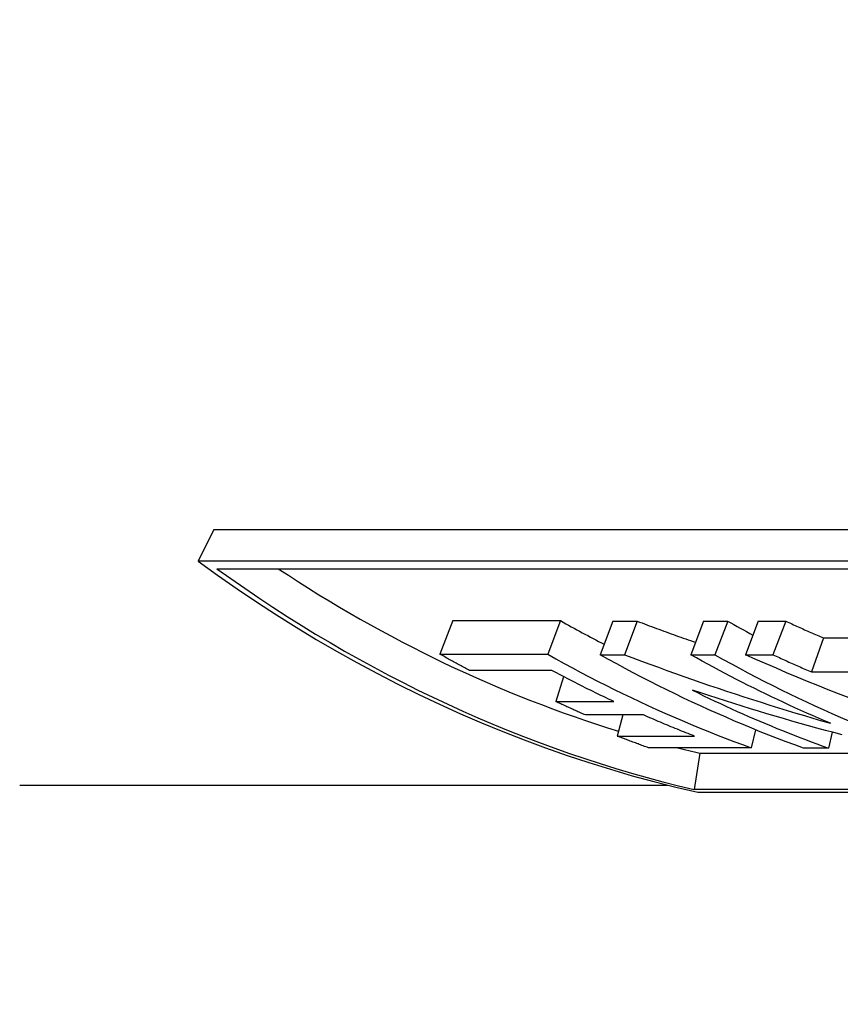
# Model space of a CAD drawing. Header units: millimetres. Extents: x -35 to 3561, y -10 to 463.
# Tile 12 of 24: x 195 to 206, y 403 to 417. Entities that reach past the tile are written whole.
import ezdxf

# ---------------------------------------------------------------- set-up
doc = ezdxf.new("R2010")
doc.units = ezdxf.units.MM
doc.layers.add('DETAIL', color=2, linetype='Continuous')

msp = doc.modelspace()

# ---------------------------------------------------------------- linework, layer by layer
at = {"layer": 'DETAIL'}
for p, q in [((197.642, 409.883), (197.43, 409.455)), ((197.642, 409.883), (210.032, 409.883)), ((209.82, 409.455), (197.43, 409.455)), ((197.682, 409.352), (209.857, 409.352)), ((200.869, 408.65), (200.697, 408.196)), ((200.869, 408.65), (202.325, 408.65)), ((202.325, 408.65), (202.153, 408.196)), ((203.035, 408.643), (202.863, 408.189)), ((203.035, 408.643), (203.362, 408.643)), ((203.362, 408.643), (203.19, 408.189)), ((204.258, 408.643), (204.087, 408.189)), ((204.258, 408.643), (204.586, 408.643)), ((204.586, 408.643), (204.414, 408.189)), ((204.999, 408.643), (204.827, 408.189)), ((204.999, 408.643), (205.37, 408.643)), ((205.37, 408.643), (205.198, 408.189)), ((205.88, 408.416), (205.717, 407.957)), ((205.88, 408.416), (206.309, 408.416)), ((200.697, 408.196), (202.153, 408.196)), ((202.863, 408.189), (203.19, 408.189)), ((204.087, 408.189), (204.414, 408.189)), ((204.827, 408.189), (205.198, 408.189)), ((202.21, 407.976), (201.098, 407.976)), ((205.717, 407.957), (206.544, 407.957)), ((202.368, 407.892), (202.262, 407.557)), ((202.262, 407.557), (203.046, 407.557)), ((203.447, 407.375), (202.663, 407.375)), ((203.169, 407.375), (203.094, 407.089)), ((204.961, 407.176), (204.901, 406.931)), ((206, 407.141), (205.948, 406.927)), ((203.094, 407.089), (204.137, 407.089)), ((204.901, 406.931), (203.514, 406.931)), ((204.211, 406.858), (204.134, 406.367)), ((204.211, 406.858), (214.614, 406.858)), ((205.948, 406.927), (205.612, 406.927)), ((195.016, 406.428), (203.77, 406.428)), ((216.309, 406.367), (204.134, 406.367)), ((204.183, 406.33), (216.573, 406.33))]:
    msp.add_line(p, q, dxfattribs=at)
at = {"layer": 'DETAIL', "flags": 128}
for points in [[(197.43, 409.455), (197.691, 409.266), (197.953, 409.082), (198.218, 408.904), (198.485, 408.73), (198.754, 408.561), (199.025, 408.397), (199.298, 408.238), (199.573, 408.084), (199.85, 407.935), (200.128, 407.792), (200.409, 407.653), (200.691, 407.519), (200.974, 407.391), (201.26, 407.268), (201.546, 407.15), (201.834, 407.037), (202.124, 406.93), (202.415, 406.828), (202.707, 406.732), (203, 406.64), (203.294, 406.554), (203.589, 406.474), (203.886, 406.399), (204.183, 406.33)], [(203.362, 408.643), (203.395, 408.631), (203.428, 408.619), (203.46, 408.606), (203.493, 408.594), (203.526, 408.582), (203.558, 408.57), (203.591, 408.558), (203.624, 408.546), (203.657, 408.534), (203.69, 408.522), (203.722, 408.51), (203.755, 408.498), (203.788, 408.486), (203.821, 408.474), (203.854, 408.462), (203.887, 408.45), (203.919, 408.438), (203.952, 408.427), (203.985, 408.415), (204.018, 408.403), (204.051, 408.392), (204.084, 408.38), (204.117, 408.368), (204.15, 408.357)], [(205.37, 408.643), (205.391, 408.634), (205.412, 408.624), (205.433, 408.614), (205.455, 408.605), (205.476, 408.595), (205.497, 408.585), (205.518, 408.576), (205.539, 408.566), (205.561, 408.557), (205.582, 408.547), (205.603, 408.538), (205.624, 408.528), (205.646, 408.519), (205.667, 408.509), (205.688, 408.5), (205.709, 408.49), (205.731, 408.481), (205.752, 408.472), (205.773, 408.462), (205.795, 408.453), (205.816, 408.444), (205.837, 408.434), (205.859, 408.425), (205.88, 408.416)], [(201.098, 407.976), (201.082, 407.985), (201.065, 407.994), (201.048, 408.003), (201.031, 408.012), (201.014, 408.021), (200.998, 408.03), (200.981, 408.039), (200.964, 408.048), (200.947, 408.057), (200.931, 408.066), (200.914, 408.075), (200.897, 408.084), (200.881, 408.094), (200.864, 408.103), (200.847, 408.112), (200.83, 408.121), (200.814, 408.131), (200.797, 408.14), (200.78, 408.149), (200.764, 408.159), (200.747, 408.168), (200.73, 408.177), (200.714, 408.187), (200.697, 408.196)], [(202.153, 408.196), (202.265, 408.134), (202.376, 408.072), (202.488, 408.011), (202.6, 407.951), (202.713, 407.892), (202.826, 407.834), (202.939, 407.777), (203.052, 407.72), (203.166, 407.664), (203.28, 407.609), (203.394, 407.555), (203.508, 407.502), (203.623, 407.45), (203.738, 407.399), (203.853, 407.348), (203.969, 407.298), (204.085, 407.249), (204.201, 407.201), (204.317, 407.154), (204.433, 407.108), (204.55, 407.062), (204.667, 407.018), (204.784, 406.974), (204.901, 406.931)], [(205.612, 406.927), (205.494, 406.97), (205.377, 407.013), (205.26, 407.058), (205.144, 407.103), (205.027, 407.149), (204.911, 407.196), (204.795, 407.244), (204.679, 407.293), (204.564, 407.343), (204.448, 407.393), (204.333, 407.445), (204.219, 407.497), (204.104, 407.55), (203.99, 407.604), (203.876, 407.659), (203.762, 407.714), (203.649, 407.771), (203.536, 407.828), (203.423, 407.886), (203.31, 407.945), (203.198, 408.005), (203.086, 408.066), (202.974, 408.127), (202.863, 408.189)], [(203.19, 408.189), (203.305, 408.146), (203.419, 408.103), (203.534, 408.061), (203.649, 408.019), (203.764, 407.977), (203.879, 407.936), (203.994, 407.895), (204.109, 407.855), (204.225, 407.815), (204.341, 407.775), (204.456, 407.736), (204.572, 407.697), (204.688, 407.659), (204.805, 407.621), (204.921, 407.583), (205.037, 407.546), (205.154, 407.509), (205.271, 407.473), (205.388, 407.437), (205.505, 407.401), (205.622, 407.366), (205.739, 407.331), (205.856, 407.297), (205.974, 407.263)], [(205.974, 407.263), (205.893, 407.297), (205.813, 407.331), (205.734, 407.366), (205.654, 407.401), (205.574, 407.437), (205.495, 407.473), (205.415, 407.509), (205.336, 407.546), (205.257, 407.583), (205.178, 407.621), (205.099, 407.659), (205.02, 407.697), (204.942, 407.736), (204.863, 407.775), (204.785, 407.815), (204.707, 407.855), (204.629, 407.895), (204.551, 407.936), (204.473, 407.977), (204.396, 408.019), (204.318, 408.061), (204.241, 408.103), (204.164, 408.146), (204.087, 408.189)], [(204.414, 408.189), (204.525, 408.127), (204.636, 408.066), (204.747, 408.006), (204.859, 407.946), (204.971, 407.887), (205.083, 407.829), (205.196, 407.772), (205.309, 407.716), (205.422, 407.661), (205.535, 407.606), (205.649, 407.552), (205.763, 407.5), (205.877, 407.447), (205.992, 407.396), (206.107, 407.346), (206.222, 407.296)], [(206.226, 407.606), (206.085, 407.661), (205.944, 407.716), (205.803, 407.772), (205.663, 407.829), (205.523, 407.887), (205.383, 407.946), (205.244, 408.006), (205.105, 408.066), (204.966, 408.127), (204.827, 408.189)], [(205.198, 408.189), (205.22, 408.18), (205.241, 408.17), (205.263, 408.16), (205.284, 408.15), (205.306, 408.14), (205.327, 408.13), (205.349, 408.121), (205.37, 408.111), (205.392, 408.101), (205.414, 408.091), (205.435, 408.082), (205.457, 408.072), (205.478, 408.062), (205.5, 408.053), (205.522, 408.043), (205.543, 408.033), (205.565, 408.024), (205.587, 408.014), (205.608, 408.005), (205.63, 407.995), (205.652, 407.986), (205.673, 407.976), (205.695, 407.967), (205.717, 407.957)], [(203.046, 407.557), (203.011, 407.573), (202.976, 407.59), (202.941, 407.607), (202.906, 407.623), (202.871, 407.64), (202.836, 407.657), (202.801, 407.674), (202.766, 407.691), (202.731, 407.708), (202.696, 407.726), (202.661, 407.743), (202.626, 407.76), (202.591, 407.778), (202.557, 407.796), (202.522, 407.813), (202.487, 407.831), (202.452, 407.849), (202.418, 407.867), (202.383, 407.885), (202.348, 407.903), (202.314, 407.921), (202.279, 407.939), (202.244, 407.957), (202.21, 407.976)], [(204.11, 407.708), (204.185, 407.672), (204.26, 407.635), (204.336, 407.599), (204.412, 407.563), (204.487, 407.528), (204.563, 407.493), (204.639, 407.458), (204.715, 407.424), (204.792, 407.39), (204.868, 407.356), (204.944, 407.323), (205.021, 407.291), (205.098, 407.258), (205.174, 407.226), (205.251, 407.194), (205.328, 407.163), (205.405, 407.132), (205.483, 407.102), (205.56, 407.072), (205.637, 407.042), (205.715, 407.013), (205.792, 406.984), (205.87, 406.955), (205.948, 406.927)], [(206.132, 407.105), (206.019, 407.136), (205.906, 407.167), (205.793, 407.198), (205.68, 407.229), (205.567, 407.261), (205.454, 407.293), (205.342, 407.326), (205.229, 407.359), (205.117, 407.392), (205.004, 407.426), (204.892, 407.46), (204.78, 407.494), (204.668, 407.529), (204.556, 407.564), (204.444, 407.6), (204.333, 407.636), (204.221, 407.672), (204.11, 407.708)], [(202.663, 407.375), (202.646, 407.382), (202.629, 407.39), (202.613, 407.397), (202.596, 407.405), (202.579, 407.412), (202.562, 407.419), (202.546, 407.427), (202.529, 407.434), (202.512, 407.442), (202.496, 407.449), (202.479, 407.457), (202.462, 407.465), (202.446, 407.472), (202.429, 407.48), (202.412, 407.487), (202.396, 407.495), (202.379, 407.503), (202.362, 407.51), (202.346, 407.518), (202.329, 407.526), (202.312, 407.533), (202.296, 407.541), (202.279, 407.549), (202.262, 407.557)], [(204.137, 407.089), (204.108, 407.1), (204.079, 407.112), (204.05, 407.123), (204.021, 407.135), (203.992, 407.146), (203.963, 407.158), (203.935, 407.169), (203.906, 407.181), (203.877, 407.193), (203.848, 407.204), (203.819, 407.216), (203.791, 407.228), (203.762, 407.24), (203.733, 407.252), (203.704, 407.264), (203.676, 407.276), (203.647, 407.288), (203.618, 407.301), (203.59, 407.313), (203.561, 407.325), (203.533, 407.338), (203.504, 407.35), (203.475, 407.362), (203.447, 407.375)], [(203.514, 406.931), (203.497, 406.938), (203.479, 406.944), (203.461, 406.95), (203.444, 406.957), (203.426, 406.963), (203.409, 406.97), (203.391, 406.976), (203.374, 406.983), (203.356, 406.989), (203.339, 406.996), (203.321, 407.002), (203.304, 407.009), (203.286, 407.015), (203.269, 407.022), (203.251, 407.029), (203.234, 407.035), (203.216, 407.042), (203.199, 407.049), (203.181, 407.055), (203.164, 407.062), (203.146, 407.069), (203.129, 407.075), (203.111, 407.082), (203.094, 407.089)]]:
    msp.add_lwpolyline(points, dxfattribs=at)
at = {"layer": 'DETAIL'}
for centre, major_axis, start_param, end_param in [((226.218, 430.428), (0, 24.75), 5.206701, 10.240675), ((207.916, 430.428), (0, -24.5), 5.748079, 6.09358), ((207.916, 430.428), (0, -24), 5.78434, 6.036282), ((210.587, 430.428), (0, -24), 5.849468, 5.882349), ((212.836, 430.428), (0, -24), 5.850108, 5.86921), ((207.916, 430.428), (0, -24), 6.077917, 6.09358)]:
    msp.add_ellipse(centre, major_axis=major_axis, ratio=0.819152, start_param=start_param, end_param=end_param, dxfattribs=at)

doc.saveas('drawing.dxf')
